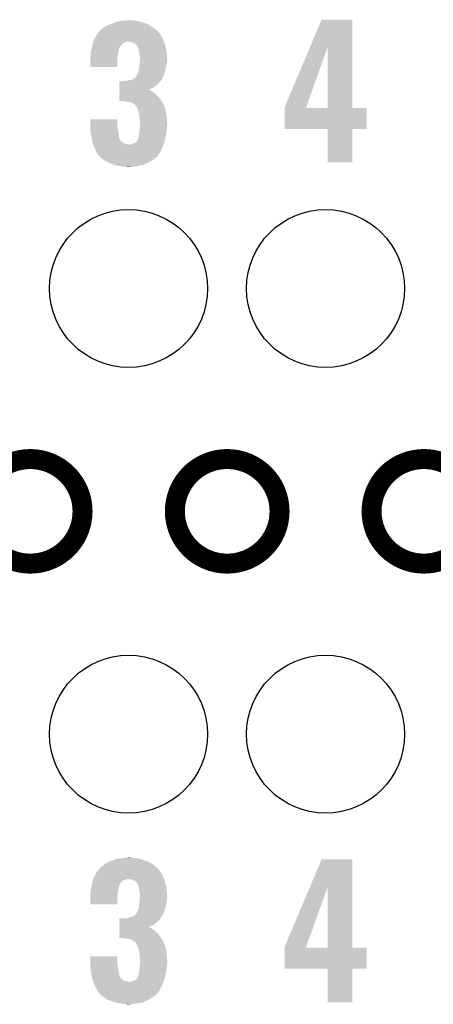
# Model space of a CAD drawing. Extents: x -1.3 to 24.2, y -3.9 to 39.2.
# Tile 17 of 26: x 8.4 to 11.5, y 21.1 to 28.6. Entities that reach past the tile are written whole.
import ezdxf

# ---------------------------------------------------------------- set-up
doc = ezdxf.new("R2010")
doc.units = 0
doc.layers.get('0').update_dxf_attribs({"linetype": 'CONTINUOUS'})
for name, color, linetype in [('ECC608_TRUST_CLICK_V100_GKO', 5, 'CONTINUOUS'), ('ECC608_TRUST_CLICK_V100_GTO', 14, 'CONTINUOUS'), ('ECC608_TRUST_CLICK_V100_GTS', 12, 'CONTINUOUS')]:
    doc.layers.add(name, color=color, linetype=linetype)

# ---------------------------------------------------------------- blocks, each defined once
blk = doc.blocks.new('ROUND_36')
blk.add_circle((0, 0), 0.602)

msp = doc.modelspace()

# ---------------------------------------------------------------- linework, layer by layer
at = {"layer": 'ECC608_TRUST_CLICK_V100_GKO', "const_width": 0.1524}
for points in [[(8.03148, 24.89962, 1), (8.82904, 24.89962, 1)], [(9.53262, 24.89962, 1), (10.33018, 24.89962, 1)], [(11.03122, 24.89962, 1), (11.82878, 24.89962, 1)]]:
    msp.add_lwpolyline(points, format="xyb", close=True, dxfattribs=at)
at = {"layer": 'ECC608_TRUST_CLICK_V100_GTO'}
for points in [[(9.017, 28.60548), (9.036812, 28.6131), (9.341804, 28.60548), (9.329422, 28.6131)], [(9.036812, 28.6131), (9.05002, 28.61818), (9.329422, 28.6131), (9.315198, 28.61818)], [(9.05002, 28.61818), (9.071356, 28.6258), (9.315198, 28.61818), (9.29386, 28.6258)], [(9.071356, 28.6258), (9.085582, 28.63088), (9.29386, 28.6258), (9.276082, 28.63088)], [(9.085582, 28.63088), (9.10844, 28.63596), (9.276082, 28.63088), (9.258302, 28.63596)], [(9.10844, 28.63596), (9.1313, 28.64104), (9.258302, 28.63596), (9.22782, 28.64104)], [(9.1313, 28.64104), (9.179558, 28.64358), (9.22782, 28.64104), (9.20242, 28.64358)], [(10.561202, 28.437718), (10.650226, 28.648638), (10.883908, 28.437718), (10.8839, 28.648638)], [(10.650226, 28.648638), (10.650236, 28.64866), (10.8839, 28.648638), (10.650236, 28.64866)], [(8.926646, 28.51404), (8.93826, 28.53436), (9.4361, 28.51404), (9.422554, 28.53436)], [(8.93826, 28.53436), (8.940214, 28.5369), (9.422554, 28.53436), (9.42086, 28.5369)], [(8.940214, 28.5369), (8.953892, 28.55468), (9.42086, 28.5369), (9.40816, 28.55468)], [(8.953892, 28.55468), (8.96366, 28.567378), (9.40816, 28.55468), (9.39546, 28.567378)], [(8.96366, 28.567378), (8.963662, 28.56738), (9.39546, 28.567378), (9.395458, 28.56738)], [(8.963662, 28.56738), (8.966202, 28.569922), (9.395458, 28.56738), (9.392154, 28.569922)], [(8.966202, 28.569922), (8.9789, 28.58008), (9.392154, 28.569922), (9.37895, 28.58008)], [(8.9789, 28.58008), (8.994138, 28.59278), (9.37895, 28.58008), (9.36244, 28.59278)], [(8.994138, 28.59278), (8.994142, 28.592782), (9.36244, 28.59278), (9.362438, 28.592782)], [(8.994142, 28.592782), (9.017, 28.60548), (9.362438, 28.592782), (9.341804, 28.60548)], [(8.903062, 28.453078), (8.90524, 28.463238), (9.12114, 28.453078), (9.1313, 28.463238)], [(8.90524, 28.463238), (8.905242, 28.46324), (9.1313, 28.463238), (9.131302, 28.46324)], [(8.905242, 28.46324), (8.907962, 28.470858), (9.131302, 28.46324), (9.141458, 28.470858)], [(8.907962, 28.470858), (8.909776, 28.47594), (9.141458, 28.470858), (9.15416, 28.47594)], [(8.909776, 28.47594), (8.911588, 28.481018), (9.15416, 28.47594), (9.169398, 28.481018)], [(8.911588, 28.481018), (8.91159, 28.48102), (9.169398, 28.481018), (9.179558, 28.48102)], [(8.91159, 28.48102), (8.912496, 28.48356), (9.449648, 28.48102), (9.4488, 28.48356)], [(8.912496, 28.48356), (8.91794, 28.498802), (9.4488, 28.48356), (9.44245, 28.498802)], [(8.91794, 28.498802), (8.926646, 28.51404), (9.44245, 28.498802), (9.4361, 28.51404)], [(9.210038, 28.475942), (9.179558, 28.48102), (9.45134, 28.475942), (9.449648, 28.48102)], [(9.220198, 28.468322), (9.210038, 28.475942), (9.45388, 28.468322), (9.45134, 28.475942)], [(9.232894, 28.463242), (9.220198, 28.468322), (9.455574, 28.463242), (9.45388, 28.468322)], [(9.23798, 28.455624), (9.232894, 28.463242), (9.458112, 28.455624), (9.455574, 28.463242)], [(8.89, 28.394662), (8.89117, 28.399738), (9.100094, 28.394662), (9.10082, 28.399738)], [(8.89, 28.38196), (8.89, 28.394662), (9.09828, 28.38196), (9.100094, 28.394662)], [(8.89, 28.369262), (8.89, 28.38196), (9.096692, 28.369262), (9.09828, 28.38196)], [(8.89117, 28.399738), (8.894688, 28.414978), (9.10082, 28.399738), (9.105898, 28.414978)], [(8.894688, 28.414978), (8.897618, 28.427676), (9.105898, 28.414978), (9.1059, 28.427676)], [(8.897618, 28.427676), (8.89762, 28.42768), (9.1059, 28.427676), (9.105902, 28.42768)], [(8.89762, 28.42768), (8.899252, 28.435298), (9.105902, 28.42768), (9.110978, 28.435298)], [(8.899252, 28.435298), (8.90034, 28.440376), (9.110978, 28.435298), (9.113518, 28.440376)], [(8.90034, 28.440376), (8.900884, 28.442916), (9.113518, 28.440376), (9.11352, 28.442916)], [(8.900884, 28.442916), (8.903062, 28.453078), (9.11352, 28.442916), (9.12114, 28.453078)], [(9.243054, 28.453082), (9.23798, 28.455624), (9.45896, 28.453082), (9.458112, 28.455624)], [(9.245598, 28.448004), (9.243054, 28.453082), (9.460652, 28.448004), (9.45896, 28.453082)], [(9.2456, 28.445464), (9.245598, 28.448004), (9.4615, 28.445464), (9.460652, 28.448004)], [(9.245604, 28.445458), (9.2456, 28.445464), (9.4615, 28.445458), (9.4615, 28.445464)], [(9.25322, 28.43022), (9.245604, 28.445458), (9.464358, 28.43022), (9.4615, 28.445458)], [(9.258298, 28.417522), (9.25322, 28.43022), (9.46674, 28.417522), (9.464358, 28.43022)], [(9.260114, 28.404822), (9.258298, 28.417522), (9.46912, 28.404822), (9.46674, 28.417522)], [(9.26338, 28.38196), (9.260114, 28.404822), (9.471408, 28.38196), (9.46912, 28.404822)], [(9.26592, 28.366722), (9.26338, 28.38196), (9.47293, 28.366722), (9.471408, 28.38196)], [(10.368282, 27.980644), (10.561202, 28.437718), (10.532654, 27.980644), (10.695902, 28.437718)], [(10.695918, 27.97556), (10.695902, 28.437718), (10.883922, 27.97556), (10.883908, 28.437718)], [(8.88746, 28.359102), (8.888094, 28.36164), (9.095486, 28.359102), (9.09574, 28.36164)], [(8.88746, 28.336242), (8.88746, 28.359102), (9.0932, 28.336242), (9.095486, 28.359102)], [(8.88746, 28.288002), (8.88746, 28.336242), (9.093178, 28.288002), (9.0932, 28.336242)], [(8.888094, 28.36164), (8.89, 28.369262), (9.09574, 28.36164), (9.096692, 28.369262)], [(9.261854, 28.298138), (9.26338, 28.31338), (9.46912, 28.298138), (9.471024, 28.31338)], [(9.26338, 28.31338), (9.265688, 28.33878), (9.471024, 28.31338), (9.4742, 28.33878)], [(9.265688, 28.33878), (9.26592, 28.341318), (9.4742, 28.33878), (9.4742, 28.341318)], [(9.26592, 28.354022), (9.26592, 28.366722), (9.4742, 28.354022), (9.47293, 28.366722)], [(9.26592, 28.341318), (9.26592, 28.354022), (9.4742, 28.341318), (9.4742, 28.354022)], [(9.093178, 28.28798), (8.88746, 28.288002), (9.093178, 28.28798), (9.093178, 28.288002)], [(9.243062, 28.224482), (9.2456, 28.234642), (9.448106, 28.224482), (9.4518, 28.234642)], [(9.2456, 28.234642), (9.253222, 28.24734), (9.4518, 28.234642), (9.456418, 28.24734)], [(9.253222, 28.24734), (9.2583, 28.265122), (9.456418, 28.24734), (9.459974, 28.265122)], [(9.2583, 28.265122), (9.259146, 28.272742), (9.459974, 28.265122), (9.4615, 28.272742)], [(9.259146, 28.272742), (9.26084, 28.28798), (9.4615, 28.272742), (9.466072, 28.28798)], [(9.26084, 28.28798), (9.261854, 28.298138), (9.466072, 28.28798), (9.46912, 28.298138)], [(9.108456, 28.14828), (9.10846, 28.17368), (9.39292, 28.14828), (9.418318, 28.17368)], [(9.10846, 28.17368), (9.108462, 28.1813), (9.418318, 28.17368), (9.424034, 28.1813)], [(9.154162, 28.1813), (9.16686, 28.18384), (9.424034, 28.1813), (9.42594, 28.18384)], [(9.16686, 28.18384), (9.197342, 28.188922), (9.42594, 28.18384), (9.429328, 28.188922)], [(9.197342, 28.188922), (9.202416, 28.19146), (9.429328, 28.188922), (9.43102, 28.19146)], [(9.202416, 28.19146), (9.207496, 28.194), (9.43102, 28.19146), (9.433558, 28.194)], [(9.207496, 28.194), (9.227822, 28.204164), (9.433558, 28.194), (9.43864, 28.204164)], [(9.227822, 28.204164), (9.23798, 28.21686), (9.43864, 28.204164), (9.444988, 28.21686)], [(9.23798, 28.21686), (9.240518, 28.2194), (9.444988, 28.21686), (9.44626, 28.2194)], [(9.240518, 28.2194), (9.240522, 28.219404), (9.44626, 28.2194), (9.44626, 28.219404)], [(9.240522, 28.219404), (9.243062, 28.224482), (9.44626, 28.219404), (9.448106, 28.224482)], [(9.108446, 28.07716), (9.108448, 28.09748), (9.39038, 28.07716), (9.36498, 28.09748)], [(9.108448, 28.09748), (9.10845, 28.1051), (9.36498, 28.09748), (9.35482, 28.1051)], [(9.10845, 28.110178), (9.108452, 28.11272), (9.347204, 28.110178), (9.339582, 28.11272)], [(9.10845, 28.1051), (9.10845, 28.110178), (9.35482, 28.1051), (9.347204, 28.110178)], [(9.108452, 28.11524), (9.108454, 28.13558), (9.33454, 28.11524), (9.375138, 28.13558)], [(9.108452, 28.11272), (9.108452, 28.11524), (9.339582, 28.11272), (9.33454, 28.11524)], [(9.108454, 28.13558), (9.108456, 28.14828), (9.375138, 28.13558), (9.39292, 28.14828)], [(9.10844, 28.03144), (9.108442, 28.04922), (9.42848, 28.03144), (9.41578, 28.04922)], [(9.10844, 28.028922), (9.10844, 28.03144), (9.430054, 28.028922), (9.42848, 28.03144)], [(9.141454, 28.0289), (9.10844, 28.028922), (9.430068, 28.0289), (9.430054, 28.028922)], [(9.108442, 28.04922), (9.108444, 28.06446), (9.41578, 28.04922), (9.40308, 28.06446)], [(9.108444, 28.06446), (9.108446, 28.07716), (9.40308, 28.06446), (9.39038, 28.07716)], [(9.143994, 28.026366), (9.141454, 28.0289), (9.431652, 28.026366), (9.430068, 28.0289)], [(9.146538, 28.02636), (9.143994, 28.026366), (9.431656, 28.02636), (9.431652, 28.026366)], [(9.1694, 28.02382), (9.146538, 28.02636), (9.433244, 28.02382), (9.431656, 28.02636)], [(9.189716, 28.02128), (9.1694, 28.02382), (9.43483, 28.02128), (9.433244, 28.02382)], [(9.207498, 28.01366), (9.189716, 28.02128), (9.439594, 28.01366), (9.43483, 28.02128)], [(9.211734, 28.01112), (9.207498, 28.01366), (9.44118, 28.01112), (9.439594, 28.01366)], [(9.220198, 28.006042), (9.211734, 28.01112), (9.443212, 28.006042), (9.44118, 28.01112)], [(9.230358, 27.998422), (9.220198, 28.006042), (9.44626, 27.998422), (9.443212, 28.006042)], [(9.235438, 27.990802), (9.230358, 27.998422), (9.449308, 27.990802), (9.44626, 27.998422)], [(9.237974, 27.985734), (9.235438, 27.990802), (9.451336, 27.985734), (9.449308, 27.990802)], [(9.240504, 27.98572), (9.237974, 27.985734), (9.45134, 27.98572), (9.451336, 27.985734)], [(9.24814, 27.96794), (9.240504, 27.98572), (9.458452, 27.96794), (9.45134, 27.98572)], [(9.250998, 27.960318), (9.24814, 27.96794), (9.4615, 27.960318), (9.458452, 27.96794)], [(9.255758, 27.947622), (9.250998, 27.960318), (9.463454, 27.947622), (9.4615, 27.960318)], [(9.259346, 27.9273), (9.255758, 27.947622), (9.46658, 27.9273), (9.463454, 27.947622)], [(10.36828, 27.975588), (10.368282, 27.980644), (10.53085, 27.975588), (10.532654, 27.980644)], [(10.36828, 27.97556), (10.36828, 27.975588), (10.695918, 27.97556), (10.53085, 27.975588)], [(10.36828, 27.975538), (10.36828, 27.97556), (10.99312, 27.975538), (10.883922, 27.97556)], [(10.36828, 27.815562), (10.36828, 27.975538), (10.993098, 27.815562), (10.99312, 27.975538)], [(8.88746, 27.8511), (8.88748, 27.889178), (9.0932, 27.8511), (9.0932, 27.889178)], [(8.88748, 27.889178), (8.887482, 27.8892), (9.0932, 27.889178), (8.887482, 27.8892)], [(9.26338, 27.904442), (9.259346, 27.9273), (9.47039, 27.904442), (9.46658, 27.9273)], [(9.26338, 27.896822), (9.26338, 27.904442), (9.47166, 27.896822), (9.47039, 27.904442)], [(9.26338, 27.884122), (9.26338, 27.896822), (9.472508, 27.884122), (9.47166, 27.896822)], [(9.26592, 27.868882), (9.26338, 27.884122), (9.473524, 27.868882), (9.472508, 27.884122)], [(9.26592, 27.858722), (9.26592, 27.868882), (9.4742, 27.858722), (9.473524, 27.868882)], [(9.26592, 27.833318), (9.26592, 27.858722), (9.4742, 27.833318), (9.4742, 27.858722)], [(8.887922, 27.84094), (8.88746, 27.8511), (9.0932, 27.84094), (9.0932, 27.8511)], [(8.888732, 27.82316), (8.887922, 27.84094), (9.09574, 27.82316), (9.0932, 27.84094)], [(8.889424, 27.80792), (8.888732, 27.82316), (9.09828, 27.80792), (9.09574, 27.82316)], [(8.89, 27.795222), (8.889424, 27.80792), (9.100662, 27.795222), (9.09828, 27.80792)], [(8.894412, 27.76728), (8.89, 27.795222), (9.1059, 27.76728), (9.100662, 27.795222)], [(9.26084, 27.77998), (9.26338, 27.8003), (9.465602, 27.77998), (9.468728, 27.8003)], [(9.26338, 27.8003), (9.263662, 27.80284), (9.468728, 27.8003), (9.46912, 27.80284)], [(9.263662, 27.80284), (9.265636, 27.82062), (9.46912, 27.80284), (9.47166, 27.82062)], [(9.265636, 27.82062), (9.26592, 27.823162), (9.47166, 27.82062), (9.472168, 27.823162)], [(9.26592, 27.823162), (9.26592, 27.833318), (9.472168, 27.823162), (9.4742, 27.833318)], [(10.695918, 27.81554), (10.36828, 27.815562), (10.993098, 27.81554), (10.993098, 27.815562)], [(10.69592, 27.815518), (10.695918, 27.81554), (10.8839, 27.815518), (10.993098, 27.81554)], [(10.69594, 27.561562), (10.69592, 27.815518), (10.883878, 27.561562), (10.8839, 27.815518)], [(8.89762, 27.74696), (8.894412, 27.76728), (9.108442, 27.74696), (9.1059, 27.76728)], [(8.897622, 27.746958), (8.89762, 27.74696), (9.108442, 27.746958), (9.108442, 27.74696)], [(8.902702, 27.72664), (8.897622, 27.746958), (9.118602, 27.72664), (9.108442, 27.746958)], [(8.903972, 27.72156), (8.902702, 27.72664), (9.12368, 27.72156), (9.118602, 27.72664)], [(8.905244, 27.716478), (8.903972, 27.72156), (9.131302, 27.716478), (9.12368, 27.72156)], [(8.907782, 27.70632), (8.905244, 27.716478), (9.141464, 27.70632), (9.131302, 27.716478)], [(8.907784, 27.706318), (8.907782, 27.70632), (9.141466, 27.706318), (9.141464, 27.70632)], [(8.90869, 27.70378), (8.907784, 27.706318), (9.151618, 27.70378), (9.141466, 27.706318)], [(9.210042, 27.70124), (9.2202, 27.70632), (9.447688, 27.70124), (9.449276, 27.70632)], [(9.2202, 27.70632), (9.232902, 27.711402), (9.449276, 27.70632), (9.450864, 27.711402)], [(9.232902, 27.711402), (9.243062, 27.719024), (9.450864, 27.711402), (9.453246, 27.719024)], [(9.243062, 27.719024), (9.247122, 27.729178), (9.453246, 27.719024), (9.45642, 27.729178)], [(9.247122, 27.729178), (9.24814, 27.731724), (9.45642, 27.729178), (9.456896, 27.731724)], [(9.24814, 27.731724), (9.248142, 27.734264), (9.456896, 27.731724), (9.457372, 27.734264)], [(9.248142, 27.734264), (9.25576, 27.749502), (9.457372, 27.734264), (9.46023, 27.749502)], [(9.25576, 27.749502), (9.2583, 27.7622), (9.46023, 27.749502), (9.46261, 27.7622)], [(9.2583, 27.7622), (9.259388, 27.76982), (9.46261, 27.7622), (9.46404, 27.76982)], [(9.259388, 27.76982), (9.26084, 27.77998), (9.46404, 27.76982), (9.465602, 27.77998)], [(8.910504, 27.6987), (8.90869, 27.70378), (9.16686, 27.6987), (9.151618, 27.70378)], [(8.911412, 27.69616), (8.910504, 27.6987), (9.182102, 27.69616), (9.16686, 27.6987)], [(8.914132, 27.68854), (8.911412, 27.69616), (9.44372, 27.68854), (9.4461, 27.69616)], [(8.92048, 27.670762), (8.914132, 27.68854), (9.43594, 27.670762), (9.44372, 27.68854)], [(8.931912, 27.6479), (8.92048, 27.670762), (9.425938, 27.6479), (9.43594, 27.670762)], [(8.943338, 27.625044), (8.931912, 27.6479), (9.411244, 27.625044), (9.425938, 27.6479)], [(9.182102, 27.69616), (9.192262, 27.696162), (9.4461, 27.69616), (9.4461, 27.696162)], [(9.192262, 27.696162), (9.19988, 27.698698), (9.4461, 27.696162), (9.446894, 27.698698)], [(9.19988, 27.698698), (9.210042, 27.70124), (9.446894, 27.698698), (9.447688, 27.70124)], [(8.953494, 27.614886), (8.943338, 27.625044), (9.404714, 27.614886), (9.411244, 27.625044)], [(8.953498, 27.612338), (8.953494, 27.614886), (9.403078, 27.612338), (9.404714, 27.614886)], [(8.9535, 27.609806), (8.953498, 27.612338), (9.400546, 27.609806), (9.403078, 27.612338)], [(8.96459, 27.59964), (8.9535, 27.609806), (9.39038, 27.59964), (9.400546, 27.609806)], [(8.981212, 27.5844), (8.96459, 27.59964), (9.3726, 27.5844), (9.39038, 27.59964)], [(8.98398, 27.581862), (8.981212, 27.5844), (9.368792, 27.581862), (9.3726, 27.5844)], [(9.006206, 27.56916), (8.98398, 27.581862), (9.349738, 27.56916), (9.368792, 27.581862)], [(9.019538, 27.56154), (9.006206, 27.56916), (9.334498, 27.56154), (9.349738, 27.56916)], [(9.037318, 27.55392), (9.019538, 27.56154), (9.31926, 27.55392), (9.334498, 27.56154)], [(10.883878, 27.56154), (10.69594, 27.561562), (10.883878, 27.56154), (10.883878, 27.561562)], [(9.055098, 27.5463), (9.037318, 27.55392), (9.300208, 27.5463), (9.31926, 27.55392)], [(9.083676, 27.53868), (9.055098, 27.5463), (9.281158, 27.53868), (9.300208, 27.5463)], [(9.0932, 27.53614), (9.083676, 27.53868), (9.269092, 27.53614), (9.281158, 27.53868)], [(9.128758, 27.52852), (9.0932, 27.53614), (9.232898, 27.52852), (9.269092, 27.53614)], [(9.166858, 27.52598), (9.156698, 27.52852), (9.1821, 27.52598), (9.232898, 27.52852)], [(9.017, 22.22246), (9.030208, 22.22754), (9.338856, 22.22246), (9.329422, 22.22754)], [(9.030208, 22.22754), (9.05002, 22.23516), (9.329422, 22.22754), (9.308086, 22.23516)], [(9.05002, 22.23516), (9.085582, 22.24786), (9.308086, 22.23516), (9.272522, 22.24786)], [(9.085582, 22.24786), (9.116046, 22.252938), (9.272522, 22.24786), (9.258302, 22.252938)], [(9.116046, 22.252938), (9.131298, 22.25548), (9.258302, 22.252938), (9.22782, 22.25548)], [(9.131298, 22.25548), (9.15543, 22.25802), (9.22782, 22.25548), (9.202422, 22.25802)], [(9.15543, 22.25802), (9.179562, 22.26056), (9.202422, 22.25802), (9.192262, 22.26056)], [(10.56013, 22.03184), (10.650226, 22.245298), (10.883908, 22.03184), (10.8839, 22.245298)], [(10.650226, 22.245298), (10.650236, 22.24532), (10.8839, 22.245298), (10.650236, 22.24532)], [(8.926066, 22.12848), (8.93826, 22.151338), (9.4361, 22.12848), (9.420862, 22.151338)], [(8.93826, 22.15134), (8.955188, 22.171656), (9.42086, 22.15134), (9.408162, 22.171656)], [(8.93826, 22.151338), (8.93826, 22.15134), (9.420862, 22.151338), (9.42086, 22.15134)], [(8.955188, 22.171656), (8.961542, 22.17928), (9.408162, 22.171656), (9.398004, 22.17928)], [(8.961542, 22.17928), (8.963662, 22.181824), (9.398004, 22.17928), (9.39673, 22.181824)], [(8.963662, 22.181824), (8.964928, 22.184354), (9.39673, 22.181824), (9.395462, 22.184354)], [(8.964928, 22.184354), (8.966206, 22.186902), (9.395462, 22.184354), (9.392152, 22.186902)], [(8.966206, 22.186902), (8.9789, 22.19452), (9.392152, 22.186902), (9.38225, 22.19452)], [(8.9789, 22.19452), (8.99414, 22.20722), (9.38225, 22.19452), (9.365742, 22.20722)], [(8.99414, 22.20722), (8.99795, 22.20976), (9.365742, 22.20722), (9.36244, 22.20976)], [(8.99795, 22.20976), (9.017, 22.22246), (9.36244, 22.20976), (9.338856, 22.22246)], [(8.903606, 22.070056), (8.905242, 22.07768), (9.121138, 22.070056), (9.131298, 22.07768)], [(8.905242, 22.07768), (8.908868, 22.087836), (9.131298, 22.07768), (9.141456, 22.087836)], [(8.908868, 22.087836), (8.909776, 22.09038), (9.141456, 22.087836), (9.154158, 22.09038)], [(8.909776, 22.09038), (8.911588, 22.095458), (9.154158, 22.09038), (9.169398, 22.095458)], [(8.911588, 22.095458), (8.91159, 22.09546), (9.169398, 22.095458), (9.179558, 22.09546)], [(8.91159, 22.09546), (8.913402, 22.100538), (9.450494, 22.09546), (9.4488, 22.100538)], [(8.913402, 22.100538), (8.91794, 22.113242), (9.4488, 22.100538), (9.443026, 22.113242)], [(8.91794, 22.113242), (8.926066, 22.12848), (9.443026, 22.113242), (9.4361, 22.12848)], [(9.210038, 22.09038), (9.179558, 22.09546), (9.452188, 22.09038), (9.450494, 22.09546)], [(9.2202, 22.0853), (9.210038, 22.09038), (9.45388, 22.0853), (9.452188, 22.09038)], [(9.232898, 22.077682), (9.2202, 22.0853), (9.45642, 22.077682), (9.45388, 22.0853)], [(9.243058, 22.06752), (9.232898, 22.077682), (9.459808, 22.06752), (9.45642, 22.077682)], [(8.89, 22.011642), (8.890634, 22.01418), (9.100396, 22.011642), (9.10082, 22.01418)], [(8.89, 21.998942), (8.89, 22.011642), (9.09828, 21.998942), (9.100396, 22.011642)], [(8.890634, 22.01418), (8.894444, 22.029418), (9.10082, 22.01418), (9.105898, 22.029418)], [(8.894444, 22.029418), (8.897618, 22.042116), (9.105898, 22.029418), (9.1059, 22.042116)], [(8.897618, 22.042116), (8.89762, 22.04212), (9.1059, 22.042116), (9.105902, 22.04212)], [(8.89762, 22.04212), (8.899252, 22.049738), (9.105902, 22.04212), (9.110978, 22.049738)], [(8.899252, 22.049738), (8.90034, 22.054816), (9.110978, 22.049738), (9.113518, 22.054816)], [(8.90034, 22.054816), (8.900884, 22.057356), (9.113518, 22.054816), (9.11352, 22.057356)], [(8.900884, 22.057356), (8.903606, 22.070056), (9.11352, 22.057356), (9.121138, 22.070056)], [(9.2456, 22.06244), (9.243058, 22.06752), (9.4615, 22.06244), (9.459808, 22.06752)], [(9.25322, 22.0472), (9.2456, 22.06244), (9.46419, 22.0472), (9.4615, 22.06244)], [(9.258298, 22.031962), (9.25322, 22.0472), (9.46688, 22.031962), (9.46419, 22.0472)], [(9.260254, 22.019262), (9.258298, 22.031962), (9.46912, 22.019262), (9.46688, 22.031962)], [(9.26338, 21.99894), (9.260254, 22.019262), (9.471154, 21.99894), (9.46912, 22.019262)], [(10.368282, 21.577304), (10.56013, 22.03184), (10.532664, 21.577304), (10.695902, 22.03184)], [(10.695918, 21.57222), (10.695902, 22.03184), (10.883922, 21.57222), (10.883908, 22.03184)], [(8.88746, 21.973542), (8.887966, 21.97608), (9.095486, 21.973542), (9.09574, 21.97608)], [(8.88746, 21.950682), (8.88746, 21.973542), (9.0932, 21.950682), (9.095486, 21.973542)], [(8.88746, 21.902442), (8.88746, 21.950682), (9.093178, 21.902442), (9.0932, 21.950682)], [(8.887966, 21.97608), (8.89, 21.986242), (9.09574, 21.97608), (9.096868, 21.986242)], [(8.89, 21.986242), (8.89, 21.998942), (9.096868, 21.986242), (9.09828, 21.998942)], [(9.261854, 21.912578), (9.26338, 21.92782), (9.46912, 21.912578), (9.470812, 21.92782)], [(9.26592, 21.98116), (9.26338, 21.99894), (9.472932, 21.98116), (9.471154, 21.99894)], [(9.26338, 21.92782), (9.264014, 21.93544), (9.470812, 21.92782), (9.47166, 21.93544)], [(9.264014, 21.93544), (9.265496, 21.95322), (9.47166, 21.93544), (9.4742, 21.95322)], [(9.265496, 21.95322), (9.26592, 21.958298), (9.4742, 21.95322), (9.4742, 21.958298)], [(9.26592, 21.968462), (9.26592, 21.98116), (9.4742, 21.968462), (9.472932, 21.98116)], [(9.26592, 21.958298), (9.26592, 21.968462), (9.4742, 21.958298), (9.4742, 21.968462)], [(9.093178, 21.90242), (8.88746, 21.902442), (9.093178, 21.90242), (9.093178, 21.902442)], [(9.243062, 21.838922), (9.2456, 21.849082), (9.448106, 21.838922), (9.4518, 21.849082)], [(9.2456, 21.849082), (9.253222, 21.86178), (9.4518, 21.849082), (9.456418, 21.86178)], [(9.253222, 21.86178), (9.2583, 21.879562), (9.456418, 21.86178), (9.459974, 21.879562)], [(9.2583, 21.879562), (9.259146, 21.887182), (9.459974, 21.879562), (9.4615, 21.887182)], [(9.259146, 21.887182), (9.26084, 21.90242), (9.4615, 21.887182), (9.466072, 21.90242)], [(9.26084, 21.90242), (9.261854, 21.912578), (9.466072, 21.90242), (9.46912, 21.912578)], [(9.108456, 21.76272), (9.10846, 21.78812), (9.39292, 21.76272), (9.418318, 21.78812)], [(9.10846, 21.78812), (9.108462, 21.79574), (9.418318, 21.78812), (9.424032, 21.79574)], [(9.154162, 21.79574), (9.16686, 21.79828), (9.424032, 21.79574), (9.425938, 21.79828)], [(9.16686, 21.79828), (9.182102, 21.800822), (9.425938, 21.79828), (9.427208, 21.800822)], [(9.182102, 21.800822), (9.204914, 21.808426), (9.427208, 21.800822), (9.431014, 21.808426)], [(9.204914, 21.808426), (9.204956, 21.80844), (9.431014, 21.808426), (9.433546, 21.80844)], [(9.204956, 21.80844), (9.212584, 21.810982), (9.433546, 21.80844), (9.434818, 21.810982)], [(9.212584, 21.810982), (9.227822, 21.821142), (9.434818, 21.810982), (9.439904, 21.821142)], [(9.227822, 21.821142), (9.237988, 21.83384), (9.439904, 21.821142), (9.44626, 21.83384)], [(9.237988, 21.83384), (9.240526, 21.833854), (9.44626, 21.83384), (9.446264, 21.833854)], [(9.240526, 21.833854), (9.243062, 21.838922), (9.446264, 21.833854), (9.448106, 21.838922)], [(9.108446, 21.69414), (9.108448, 21.7043), (9.39038, 21.69414), (9.37768, 21.7043)], [(9.108448, 21.711918), (9.10845, 21.71954), (9.364982, 21.711918), (9.35482, 21.71954)], [(9.108448, 21.7043), (9.108448, 21.711918), (9.37768, 21.7043), (9.364982, 21.711918)], [(9.10845, 21.71954), (9.108452, 21.729698), (9.35482, 21.71954), (9.339582, 21.729698)], [(9.108452, 21.73986), (9.108454, 21.75002), (9.35482, 21.73986), (9.375138, 21.75002)], [(9.108452, 21.732218), (9.108452, 21.73986), (9.334546, 21.732218), (9.35482, 21.73986)], [(9.108452, 21.729698), (9.108452, 21.732218), (9.339582, 21.729698), (9.334546, 21.732218)], [(9.108454, 21.75002), (9.108456, 21.76272), (9.375138, 21.75002), (9.39292, 21.76272)], [(9.10844, 21.645902), (9.108444, 21.68144), (9.428466, 21.645902), (9.40308, 21.68144)], [(9.141454, 21.64588), (9.10844, 21.645902), (9.42848, 21.64588), (9.428466, 21.645902)], [(9.108444, 21.68144), (9.108446, 21.69414), (9.40308, 21.68144), (9.39038, 21.69414)], [(9.143994, 21.643346), (9.141454, 21.64588), (9.430064, 21.643346), (9.42848, 21.64588)], [(9.146538, 21.64334), (9.143994, 21.643346), (9.430068, 21.64334), (9.430064, 21.643346)], [(9.169398, 21.6408), (9.146538, 21.64334), (9.431656, 21.6408), (9.430068, 21.64334)], [(9.18972, 21.63572), (9.169398, 21.6408), (9.43483, 21.63572), (9.431656, 21.6408)], [(9.207498, 21.630642), (9.18972, 21.63572), (9.438004, 21.630642), (9.43483, 21.63572)], [(9.213852, 21.62556), (9.207498, 21.630642), (9.44118, 21.62556), (9.438004, 21.630642)], [(9.2202, 21.62048), (9.213852, 21.62556), (9.443212, 21.62048), (9.44118, 21.62556)], [(9.230358, 21.61286), (9.2202, 21.62048), (9.44626, 21.61286), (9.443212, 21.62048)], [(9.235438, 21.60778), (9.230358, 21.61286), (9.448292, 21.60778), (9.44626, 21.61286)], [(9.237978, 21.602704), (9.235438, 21.60778), (9.450324, 21.602704), (9.448292, 21.60778)], [(9.240518, 21.60016), (9.237978, 21.602704), (9.45134, 21.60016), (9.450324, 21.602704)], [(9.24814, 21.58238), (9.240518, 21.60016), (9.458452, 21.58238), (9.45134, 21.60016)], [(9.250998, 21.574758), (9.24814, 21.58238), (9.4615, 21.574758), (9.458452, 21.58238)], [(9.255758, 21.562062), (9.250998, 21.574758), (9.463618, 21.562062), (9.4615, 21.574758)], [(9.258898, 21.54428), (9.255758, 21.562062), (9.46658, 21.54428), (9.463618, 21.562062)], [(10.36828, 21.572248), (10.368282, 21.577304), (10.53085, 21.572248), (10.532664, 21.577304)], [(10.36828, 21.57222), (10.36828, 21.572248), (10.695918, 21.57222), (10.53085, 21.572248)], [(10.36828, 21.572198), (10.36828, 21.57222), (10.99312, 21.572198), (10.883922, 21.57222)], [(10.36828, 21.412222), (10.36828, 21.572198), (10.993098, 21.412222), (10.99312, 21.572198)], [(8.88746, 21.46808), (8.88748, 21.506158), (9.0932, 21.46808), (9.0932, 21.506158)], [(8.88748, 21.506158), (8.887482, 21.50618), (9.0932, 21.506158), (8.887482, 21.50618)], [(9.26338, 21.518882), (9.258898, 21.54428), (9.470488, 21.518882), (9.46658, 21.54428)], [(9.26338, 21.511262), (9.26338, 21.518882), (9.47166, 21.511262), (9.470488, 21.518882)], [(9.26338, 21.498562), (9.26338, 21.511262), (9.472508, 21.498562), (9.47166, 21.511262)], [(9.26592, 21.483322), (9.26338, 21.498562), (9.473524, 21.483322), (9.472508, 21.498562)], [(9.26592, 21.473162), (9.26592, 21.483322), (9.4742, 21.473162), (9.473524, 21.483322)], [(8.888038, 21.455378), (8.88746, 21.46808), (9.0932, 21.455378), (9.0932, 21.46808)], [(8.888732, 21.44014), (8.888038, 21.455378), (9.09574, 21.44014), (9.0932, 21.455378)], [(8.88954, 21.42236), (8.888732, 21.44014), (9.09828, 21.42236), (9.09574, 21.44014)], [(8.89, 21.412202), (8.88954, 21.42236), (9.100186, 21.412202), (9.09828, 21.42236)], [(8.894814, 21.38172), (8.89, 21.412202), (9.1059, 21.38172), (9.100186, 21.412202)], [(9.26084, 21.394418), (9.26338, 21.41728), (9.465602, 21.394418), (9.46912, 21.41728)], [(9.26338, 21.41728), (9.265354, 21.43506), (9.46912, 21.41728), (9.47166, 21.43506)], [(9.265354, 21.43506), (9.26592, 21.440142), (9.47166, 21.43506), (9.472676, 21.440142)], [(9.26592, 21.447758), (9.26592, 21.473162), (9.4742, 21.447758), (9.4742, 21.473162)], [(9.26592, 21.440142), (9.26592, 21.447758), (9.472676, 21.440142), (9.4742, 21.447758)], [(10.695918, 21.4122), (10.36828, 21.412222), (10.993098, 21.4122), (10.993098, 21.412222)], [(10.69592, 21.412178), (10.695918, 21.4122), (10.8839, 21.412178), (10.993098, 21.4122)], [(10.69594, 21.155682), (10.69592, 21.412178), (10.883878, 21.155682), (10.8839, 21.412178)], [(8.89762, 21.36394), (8.894814, 21.38172), (9.108442, 21.36394), (9.1059, 21.38172)], [(8.897622, 21.363938), (8.89762, 21.36394), (9.108442, 21.363938), (9.108442, 21.36394)], [(8.901208, 21.348696), (8.897622, 21.363938), (9.11606, 21.348696), (9.108442, 21.363938)], [(8.901806, 21.346156), (8.901208, 21.348696), (9.116062, 21.346156), (9.11606, 21.348696)], [(8.903, 21.341078), (8.901806, 21.346156), (9.118606, 21.341078), (9.116062, 21.346156)], [(8.903598, 21.338538), (8.903, 21.341078), (9.12368, 21.338538), (9.118606, 21.341078)], [(8.90539, 21.33092), (8.903598, 21.338538), (9.131302, 21.33092), (9.12368, 21.338538)], [(8.907184, 21.3233), (8.90539, 21.33092), (9.141462, 21.3233), (9.131302, 21.33092)], [(9.220198, 21.32076), (9.2329, 21.32838), (9.449276, 21.32076), (9.451656, 21.32838)], [(9.2329, 21.32838), (9.243062, 21.336004), (9.451656, 21.32838), (9.45404, 21.336004)], [(9.243062, 21.336004), (9.246106, 21.343618), (9.45404, 21.336004), (9.45642, 21.343618)], [(9.246106, 21.343618), (9.24814, 21.348704), (9.45642, 21.343618), (9.457372, 21.348704)], [(9.24814, 21.348704), (9.248146, 21.351246), (9.457372, 21.348704), (9.45785, 21.351246)], [(9.248146, 21.351246), (9.25068, 21.353784), (9.45785, 21.351246), (9.458326, 21.353784)], [(9.25068, 21.353784), (9.25576, 21.366482), (9.458326, 21.353784), (9.460706, 21.366482)], [(9.25576, 21.366482), (9.2583, 21.37918), (9.460706, 21.366482), (9.463086, 21.37918)], [(9.2583, 21.37918), (9.259146, 21.38426), (9.463086, 21.37918), (9.46404, 21.38426)], [(9.259146, 21.38426), (9.26084, 21.394418), (9.46404, 21.38426), (9.465602, 21.394418)], [(8.90778, 21.320762), (8.907184, 21.3233), (9.146538, 21.320762), (9.141462, 21.3233)], [(8.908758, 21.31822), (8.90778, 21.320762), (9.151622, 21.31822), (9.146538, 21.320762)], [(8.910712, 21.31314), (8.908758, 21.31822), (9.182102, 21.31314), (9.151622, 21.31822)], [(8.91462, 21.30298), (8.910712, 21.31314), (9.44372, 21.30298), (9.446894, 21.31314)], [(8.92048, 21.28774), (8.91462, 21.30298), (9.436608, 21.28774), (9.44372, 21.30298)], [(8.93191, 21.26488), (8.92048, 21.28774), (9.42594, 21.26488), (9.436608, 21.28774)], [(8.93318, 21.26234), (8.93191, 21.26488), (9.424414, 21.26234), (9.42594, 21.26488)], [(8.943338, 21.239484), (8.93318, 21.26234), (9.410698, 21.239484), (9.424414, 21.26234)], [(9.182102, 21.31314), (9.192262, 21.313142), (9.446894, 21.31314), (9.446894, 21.313142)], [(9.192262, 21.313142), (9.199884, 21.31568), (9.446894, 21.313142), (9.447688, 21.31568)], [(9.199884, 21.31568), (9.210044, 21.315682), (9.447688, 21.31568), (9.447688, 21.315682)], [(9.210044, 21.315682), (9.220198, 21.32076), (9.447688, 21.315682), (9.449276, 21.32076)], [(8.953494, 21.229326), (8.943338, 21.239484), (9.404602, 21.229326), (9.410698, 21.239484)], [(8.9535, 21.226786), (8.953494, 21.229326), (9.403078, 21.226786), (9.404602, 21.229326)], [(8.95351, 21.226778), (8.9535, 21.226786), (9.403074, 21.226778), (9.403078, 21.226786)], [(8.956282, 21.224236), (8.95351, 21.226778), (9.398, 21.224236), (9.403074, 21.226778)], [(8.967362, 21.214078), (8.956282, 21.224236), (9.390378, 21.214078), (9.398, 21.224236)], [(8.98121, 21.20138), (8.967362, 21.214078), (9.3726, 21.20138), (9.390378, 21.214078)], [(8.983978, 21.198842), (8.98121, 21.20138), (9.368792, 21.198842), (9.3726, 21.20138)], [(9.003738, 21.18614), (8.983978, 21.198842), (9.349742, 21.18614), (9.368792, 21.198842)], [(9.019538, 21.175982), (9.003738, 21.18614), (9.332328, 21.175982), (9.349742, 21.18614)], [(9.040878, 21.16836), (9.019538, 21.175982), (9.319262, 21.16836), (9.332328, 21.175982)], [(9.0551, 21.16328), (9.040878, 21.16836), (9.30656, 21.16328), (9.319262, 21.16836)], [(9.085584, 21.15312), (9.0551, 21.16328), (9.281158, 21.15312), (9.30656, 21.16328)], [(9.093198, 21.150582), (9.085584, 21.15312), (9.265084, 21.150582), (9.281158, 21.15312)], [(9.12876, 21.1455), (9.093198, 21.150582), (9.232902, 21.1455), (9.265084, 21.150582)], [(9.143998, 21.14296), (9.12876, 21.1455), (9.207502, 21.14296), (9.232902, 21.1455)], [(9.166858, 21.14042), (9.156698, 21.14296), (9.182102, 21.14042), (9.207502, 21.14296)], [(10.883878, 21.15566), (10.69594, 21.155682), (10.883878, 21.15566), (10.883878, 21.155682)]]:
    msp.add_solid(points, dxfattribs=at)

# ---------------------------------------------------------------- block references
at = {"layer": 'ECC608_TRUST_CLICK_V100_GTS'}
for p in [(9.17956, 26.59888), (10.6807, 26.59888), (9.17956, 23.20036), (10.6807, 23.20036)]:
    msp.add_blockref('ROUND_36', p, dxfattribs=at)

doc.saveas('drawing.dxf')
